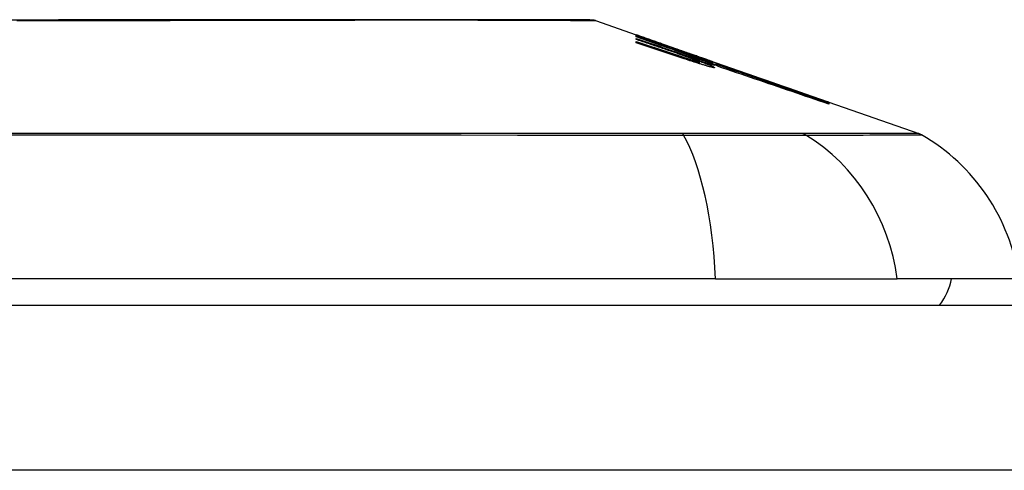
# Model space of a CAD drawing. Header units: inches. Extents: x 12 to 399, y 35 to 190.
# Tile 181 of 256: x 49.723 to 50.313, y 187.88 to 188.15. Entities that reach past the tile are written whole.
import ezdxf

# ---------------------------------------------------------------- set-up
doc = ezdxf.new("R2010")
doc.units = ezdxf.units.IN
doc.header["$MEASUREMENT"] = 0
doc.layers.add('Visible Edges(ANSI)', color=7, linetype='Continuous', lineweight=25)
doc.layers.add('Visible Tangent Edges(ANSI)', color=7, linetype='Continuous', lineweight=25)

msp = doc.modelspace()

# ---------------------------------------------------------------- linework, layer by layer
at = {"layer": 'Visible Edges(ANSI)'}
for p, q in [((50.06813, 188.14909), (50.09257, 188.14053)), ((50.09257, 188.14051), (50.09257, 188.14053)), ((50.09257, 188.13987), (50.09257, 188.14023)), ((50.09257, 188.13923), (50.09257, 188.13967)), ((50.11132, 188.1327), (50.09257, 188.13923)), ((50.09257, 188.13772), (50.09257, 188.13837)), ((50.09257, 188.13575), (50.09257, 188.13657)), ((50.0991, 188.13825), (50.14045, 188.12377)), ((50.10882, 188.13468), (50.10882, 188.13471)), ((50.10882, 188.13468), (50.10882, 188.13446)), ((50.11582, 188.13232), (50.11582, 188.1321)), ((50.12276, 188.12979), (50.12276, 188.12976)), ((50.12276, 188.12976), (50.12276, 188.12955)), ((50.12782, 188.12566), (50.12782, 188.12541)), ((50.13807, 188.12343), (50.13007, 188.12619)), ((50.13007, 188.12619), (50.13007, 188.1261)), ((50.13007, 188.1261), (50.13007, 188.12579)), ((50.1302, 188.12569), (50.1302, 188.12488)), ((50.1302, 188.12428), (50.1302, 188.12325)), ((50.13532, 188.12427), (50.14045, 188.12251)), ((50.13807, 188.1246), (50.13807, 188.12452)), ((50.13807, 188.12422), (50.13807, 188.12389)), ((50.13807, 188.12375), (50.13807, 188.12343)), ((50.14045, 188.12367), (50.14045, 188.12377)), ((50.14045, 188.12377), (50.20678, 188.10056)), ((50.14045, 188.12367), (50.14045, 188.12359)), ((50.14045, 188.12297), (50.14045, 188.12343)), ((50.14045, 188.12251), (50.14045, 188.12286)), ((50.14045, 188.12251), (50.14045, 188.12221)), ((50.14158, 188.12155), (50.14158, 188.12153)), ((50.20678, 188.10056), (50.20678, 188.10044)), ((50.20782, 188.10019), (50.20782, 188.10007)), ((50.20782, 188.10019), (50.26166, 188.08135)), ((50.20782, 188.10004), (50.20782, 188.09966)), ((50.20782, 188.09958), (50.20782, 188.09895)), ((50.14001, 187.99444), (49.28263, 187.99444)), ((50.14001, 187.99444), (50.24879, 187.99444)), ((50.32155, 187.99444), (50.24879, 187.99444)), ((12.25732, 187.97869), (53.86232, 187.97869))]:
    msp.add_line(p, q, dxfattribs=at)
at = {"layer": 'Visible Edges(ANSI)', "flags": 128}
for points in [[(50.06652, 188.14936), (50.06609, 188.14936), (50.0648, 188.14937), (50.06266, 188.14937), (50.05969, 188.14938), (50.05589, 188.14939), (50.05125, 188.14941), (50.04578, 188.14942), (50.03948, 188.14943), (50.03239, 188.14945), (50.02453, 188.14947), (50.01594, 188.14948), (50.00664, 188.1495), (49.99664, 188.14952), (49.98595, 188.14953), (49.9746, 188.14955), (49.96263, 188.14955), (49.95004, 188.14955), (49.93686, 188.14953), (49.92315, 188.14952), (49.90895, 188.1495), (49.89425, 188.14948), (49.87907, 188.14947), (49.86348, 188.14945), (49.84753, 188.14943), (49.83128, 188.14942), (49.81478, 188.14941), (49.79802, 188.14939), (49.78102, 188.14938), (49.76383, 188.14937), (49.74651, 188.14937), (49.72914, 188.14936), (49.71176, 188.14936)], [(50.09257, 188.14052), (50.09354, 188.14018), (50.09452, 188.13984), (50.09549, 188.13951), (50.09646, 188.13917), (50.09743, 188.13883), (50.09841, 188.13849), (50.09938, 188.13815), (50.10035, 188.13781), (50.10133, 188.13746), (50.1023, 188.13712), (50.10327, 188.13678), (50.10424, 188.13644), (50.10522, 188.13609), (50.10619, 188.13575), (50.10716, 188.13541), (50.10812, 188.13506), (50.10909, 188.13472), (50.11006, 188.13438), (50.11102, 188.13403), (50.11199, 188.13369), (50.11295, 188.13335), (50.11391, 188.133), (50.11487, 188.13266), (50.11582, 188.13232)], [(50.10882, 188.13471), (50.10815, 188.13495), (50.10748, 188.13519), (50.10681, 188.13544), (50.10613, 188.13568), (50.10546, 188.13592), (50.10478, 188.13616), (50.10411, 188.1364), (50.10343, 188.13664), (50.10275, 188.13688), (50.10208, 188.13713), (50.1014, 188.13737), (50.10072, 188.13761), (50.10004, 188.13785), (50.09936, 188.13809), (50.09869, 188.13834), (50.09801, 188.13858), (50.09733, 188.13882), (50.09665, 188.13906), (50.09597, 188.1393), (50.09529, 188.13954), (50.09461, 188.13978), (50.09393, 188.14002), (50.09325, 188.14027), (50.09257, 188.14051)], [(50.09257, 188.14023), (50.09325, 188.14), (50.09393, 188.13977), (50.09461, 188.13954), (50.09528, 188.13931), (50.09596, 188.13908), (50.09664, 188.13885), (50.09732, 188.13862), (50.098, 188.13839), (50.09868, 188.13816), (50.09935, 188.13793), (50.10003, 188.13769), (50.10071, 188.13746), (50.10139, 188.13723), (50.10206, 188.137), (50.10274, 188.13677), (50.10342, 188.13654), (50.1041, 188.13631), (50.10477, 188.13607), (50.10545, 188.13584), (50.10612, 188.13561), (50.1068, 188.13538), (50.10747, 188.13515), (50.10815, 188.13492), (50.10882, 188.13468)], [(50.11597, 188.13204), (50.11501, 188.13237), (50.11404, 188.1327), (50.11307, 188.13303), (50.1121, 188.13336), (50.11112, 188.13368), (50.11015, 188.13401), (50.10918, 188.13434), (50.1082, 188.13467), (50.10723, 188.13499), (50.10625, 188.13532), (50.10528, 188.13565), (50.1043, 188.13597), (50.10332, 188.1363), (50.10234, 188.13663), (50.10137, 188.13695), (50.10039, 188.13728), (50.09941, 188.1376), (50.09844, 188.13793), (50.09746, 188.13825), (50.09648, 188.13858), (50.0955, 188.1389), (50.09453, 188.13922), (50.09355, 188.13955), (50.09257, 188.13987)], [(50.09257, 188.13967), (50.09447, 188.13901), (50.09636, 188.13835), (50.09825, 188.13768), (50.10015, 188.13702), (50.10204, 188.13636), (50.10394, 188.13569), (50.10584, 188.13503), (50.10774, 188.13436), (50.10964, 188.1337), (50.11154, 188.13303), (50.11344, 188.13237), (50.11534, 188.1317), (50.11724, 188.13104), (50.11913, 188.13037), (50.12103, 188.12971), (50.12293, 188.12905), (50.12483, 188.12838), (50.12672, 188.12772), (50.12862, 188.12705), (50.13051, 188.12639), (50.13241, 188.12573), (50.1343, 188.12507), (50.13619, 188.12441), (50.13807, 188.12375)], [(50.09257, 188.13837), (50.09377, 188.13795), (50.09497, 188.13754), (50.09617, 188.13713), (50.09736, 188.13672), (50.09856, 188.1363), (50.09976, 188.13589), (50.10096, 188.13548), (50.10216, 188.13506), (50.10336, 188.13465), (50.10456, 188.13424), (50.10576, 188.13382), (50.10696, 188.13341), (50.10815, 188.13299), (50.10935, 188.13258), (50.11055, 188.13217), (50.11175, 188.13175), (50.11295, 188.13134), (50.11415, 188.13093), (50.11534, 188.13051), (50.11654, 188.1301), (50.11774, 188.12969), (50.11893, 188.12927), (50.12013, 188.12886), (50.12132, 188.12845)], [(50.11132, 188.1313), (50.11054, 188.13157), (50.10976, 188.13184), (50.10898, 188.13211), (50.1082, 188.13237), (50.10742, 188.13264), (50.10664, 188.13291), (50.10586, 188.13317), (50.10508, 188.13344), (50.1043, 188.13371), (50.10351, 188.13398), (50.10273, 188.13424), (50.10195, 188.13451), (50.10117, 188.13478), (50.10039, 188.13505), (50.09961, 188.13531), (50.09882, 188.13558), (50.09804, 188.13585), (50.09726, 188.13611), (50.09648, 188.13638), (50.0957, 188.13665), (50.09492, 188.13692), (50.09414, 188.13718), (50.09335, 188.13745), (50.09257, 188.13772)], [(50.09257, 188.13657), (50.09377, 188.13617), (50.09497, 188.13577), (50.09617, 188.13536), (50.09736, 188.13496), (50.09856, 188.13456), (50.09976, 188.13415), (50.10096, 188.13375), (50.10216, 188.13335), (50.10336, 188.13294), (50.10456, 188.13254), (50.10576, 188.13213), (50.10696, 188.13173), (50.10816, 188.13133), (50.10936, 188.13092), (50.11055, 188.13052), (50.11175, 188.13011), (50.11295, 188.12971), (50.11415, 188.1293), (50.11535, 188.1289), (50.11654, 188.12849), (50.11774, 188.12809), (50.11893, 188.12769), (50.12013, 188.12728), (50.12132, 188.12688)], [(50.12114, 188.12619), (50.11995, 188.12659), (50.11876, 188.12699), (50.11758, 188.12738), (50.11639, 188.12778), (50.1152, 188.12818), (50.11401, 188.12858), (50.11282, 188.12898), (50.11163, 188.12938), (50.11044, 188.12978), (50.10925, 188.13018), (50.10806, 188.13058), (50.10686, 188.13097), (50.10567, 188.13137), (50.10448, 188.13177), (50.10329, 188.13217), (50.1021, 188.13257), (50.10091, 188.13297), (50.09972, 188.13336), (50.09852, 188.13376), (50.09733, 188.13416), (50.09614, 188.13456), (50.09495, 188.13495), (50.09376, 188.13535), (50.09257, 188.13575)], [(50.12536, 188.12769), (50.12482, 188.12788), (50.12427, 188.12808), (50.12373, 188.12828), (50.12317, 188.12848), (50.12261, 188.12869), (50.12205, 188.12889), (50.12148, 188.1291), (50.12091, 188.1293), (50.12034, 188.12951), (50.11976, 188.12972), (50.11918, 188.12992), (50.11859, 188.13013), (50.118, 188.13034), (50.11741, 188.13055), (50.11681, 188.13077), (50.11621, 188.13098), (50.11561, 188.13119), (50.11501, 188.1314), (50.1144, 188.13162), (50.11379, 188.13183), (50.11318, 188.13205), (50.11256, 188.13226), (50.11194, 188.13248), (50.11132, 188.1327)], [(50.12536, 188.12635), (50.12482, 188.12654), (50.12427, 188.12674), (50.12372, 188.12694), (50.12317, 188.12714), (50.12261, 188.12735), (50.12204, 188.12755), (50.12148, 188.12775), (50.1209, 188.12796), (50.12033, 188.12816), (50.11975, 188.12837), (50.11917, 188.12858), (50.11858, 188.12878), (50.11799, 188.12899), (50.1174, 188.1292), (50.1168, 188.12941), (50.11621, 188.12962), (50.1156, 188.12983), (50.115, 188.13004), (50.11439, 188.13025), (50.11378, 188.13046), (50.11317, 188.13067), (50.11256, 188.13088), (50.11194, 188.13109), (50.11132, 188.1313)], [(50.11582, 188.13232), (50.11675, 188.132), (50.11768, 188.13168), (50.11861, 188.13136), (50.11954, 188.13104), (50.12047, 188.13072), (50.1214, 188.1304), (50.12233, 188.13007), (50.12326, 188.12975), (50.12419, 188.12943), (50.12512, 188.12911), (50.12605, 188.12879), (50.12697, 188.12846), (50.1279, 188.12814), (50.12883, 188.12782), (50.12976, 188.1275), (50.13069, 188.12717), (50.13161, 188.12685), (50.13254, 188.12653), (50.13346, 188.12621), (50.13439, 188.12589), (50.13531, 188.12556), (50.13623, 188.12524), (50.13715, 188.12492), (50.13807, 188.1246)], [(50.13807, 188.12389), (50.13717, 188.12422), (50.13627, 188.12456), (50.13537, 188.12489), (50.13446, 188.12523), (50.13355, 188.12557), (50.13263, 188.12591), (50.13172, 188.12625), (50.1308, 188.12659), (50.12988, 188.12693), (50.12896, 188.12727), (50.12803, 188.12761), (50.12711, 188.12795), (50.12618, 188.12829), (50.12525, 188.12863), (50.12433, 188.12898), (50.1234, 188.12932), (50.12247, 188.12966), (50.12154, 188.13), (50.12061, 188.13034), (50.11968, 188.13069), (50.11875, 188.13103), (50.11783, 188.13137), (50.1169, 188.13171), (50.11597, 188.13204)], [(50.12132, 188.12845), (50.12157, 188.12836), (50.12182, 188.12828), (50.12206, 188.12819), (50.12231, 188.12811), (50.12256, 188.12802), (50.12281, 188.12794), (50.12306, 188.12786), (50.12331, 188.12777), (50.12356, 188.12769), (50.12381, 188.12761), (50.12406, 188.12752), (50.1243, 188.12744), (50.12455, 188.12736), (50.1248, 188.12728), (50.12504, 188.1272), (50.12529, 188.12712), (50.12553, 188.12704), (50.12578, 188.12696), (50.12602, 188.12688), (50.12626, 188.1268), (50.1265, 188.12672), (50.12673, 188.12665), (50.12697, 188.12657), (50.1272, 188.1265)], [(50.13807, 188.12452), (50.13744, 188.12474), (50.1368, 188.12496), (50.13617, 188.12518), (50.13553, 188.1254), (50.13489, 188.12562), (50.13425, 188.12584), (50.13362, 188.12606), (50.13298, 188.12628), (50.13234, 188.1265), (50.1317, 188.12672), (50.13106, 188.12694), (50.13043, 188.12716), (50.12979, 188.12738), (50.12915, 188.1276), (50.12851, 188.12782), (50.12787, 188.12804), (50.12723, 188.12826), (50.12659, 188.12848), (50.12595, 188.12869), (50.12532, 188.12891), (50.12468, 188.12913), (50.12404, 188.12935), (50.1234, 188.12957), (50.12276, 188.12979)], [(50.12276, 188.12976), (50.1234, 188.12953), (50.12404, 188.1293), (50.12468, 188.12907), (50.12532, 188.12884), (50.12596, 188.12861), (50.1266, 188.12838), (50.12724, 188.12814), (50.12788, 188.12791), (50.12852, 188.12768), (50.12916, 188.12745), (50.1298, 188.12722), (50.13044, 188.12699), (50.13108, 188.12676), (50.13172, 188.12653), (50.13236, 188.1263), (50.133, 188.12606), (50.13363, 188.12583), (50.13427, 188.1256), (50.13491, 188.12537), (50.13554, 188.12514), (50.13618, 188.12491), (50.13681, 188.12468), (50.13744, 188.12445), (50.13807, 188.12422)], [(50.13017, 188.12572), (50.13012, 188.12576), (50.13006, 188.1258), (50.12998, 188.12584), (50.12989, 188.12589), (50.12978, 188.12594), (50.12965, 188.126), (50.12952, 188.12606), (50.12937, 188.12613), (50.1292, 188.1262), (50.12902, 188.12628), (50.12883, 188.12636), (50.12863, 188.12644), (50.12841, 188.12653), (50.12819, 188.12662), (50.12795, 188.12671), (50.1277, 188.12681), (50.12744, 188.12691), (50.12717, 188.12701), (50.12689, 188.12712), (50.1266, 188.12723), (50.1263, 188.12734), (50.126, 188.12745), (50.12568, 188.12757), (50.12536, 188.12769)], [(50.20782, 188.10007), (50.20451, 188.10123), (50.20117, 188.1024), (50.19782, 188.10357), (50.19444, 188.10475), (50.19105, 188.10593), (50.18765, 188.10712), (50.18423, 188.10831), (50.1808, 188.10951), (50.17736, 188.11071), (50.17391, 188.11192), (50.17046, 188.11312), (50.167, 188.11433), (50.16354, 188.11554), (50.16007, 188.11675), (50.15661, 188.11795), (50.15315, 188.11916), (50.14969, 188.12037), (50.14624, 188.12157), (50.14279, 188.12278), (50.13936, 188.12397), (50.13593, 188.12517), (50.13251, 188.12636), (50.12911, 188.12755), (50.12572, 188.12873)], [(50.12572, 188.12873), (50.12634, 188.12852), (50.12695, 188.12831), (50.12757, 188.1281), (50.12818, 188.12789), (50.12879, 188.12768), (50.12941, 188.12747), (50.13002, 188.12726), (50.13064, 188.12705), (50.13125, 188.12684), (50.13187, 188.12662), (50.13248, 188.12641), (50.13309, 188.1262), (50.13371, 188.12599), (50.13432, 188.12578), (50.13493, 188.12557), (50.13555, 188.12536), (50.13616, 188.12515), (50.13677, 188.12494), (50.13739, 188.12473), (50.138, 188.12452), (50.13861, 188.1243), (50.13923, 188.12409), (50.13984, 188.12388), (50.14045, 188.12367)], [(50.13332, 188.12229), (50.13283, 188.12244), (50.13233, 188.12259), (50.13184, 188.12275), (50.13133, 188.1229), (50.13083, 188.12306), (50.13033, 188.12321), (50.12982, 188.12337), (50.12931, 188.12353), (50.1288, 188.12369), (50.12829, 188.12385), (50.12778, 188.12402), (50.12727, 188.12418), (50.12675, 188.12435), (50.12624, 188.12451), (50.12573, 188.12468), (50.12521, 188.12484), (50.1247, 188.12501), (50.12419, 188.12518), (50.12368, 188.12534), (50.12317, 188.12551), (50.12266, 188.12568), (50.12215, 188.12585), (50.12164, 188.12602), (50.12114, 188.12619)], [(50.12132, 188.12688), (50.12157, 188.1268), (50.12182, 188.12671), (50.12206, 188.12663), (50.12231, 188.12655), (50.12256, 188.12647), (50.12281, 188.12638), (50.12306, 188.1263), (50.12331, 188.12622), (50.12356, 188.12614), (50.1238, 188.12606), (50.12405, 188.12598), (50.1243, 188.1259), (50.12455, 188.12582), (50.1248, 188.12574), (50.12504, 188.12566), (50.12529, 188.12558), (50.12553, 188.12551), (50.12578, 188.12543), (50.12602, 188.12536), (50.12626, 188.12528), (50.1265, 188.12521), (50.12673, 188.12514), (50.12697, 188.12507), (50.1272, 188.125)], [(50.13017, 188.12432), (50.13012, 188.12435), (50.13006, 188.1244), (50.12998, 188.12445), (50.12988, 188.1245), (50.12977, 188.12456), (50.12965, 188.12462), (50.12951, 188.12469), (50.12936, 188.12476), (50.1292, 188.12483), (50.12902, 188.12491), (50.12883, 188.12499), (50.12863, 188.12508), (50.12841, 188.12517), (50.12818, 188.12526), (50.12794, 188.12536), (50.1277, 188.12546), (50.12744, 188.12556), (50.12717, 188.12567), (50.12689, 188.12577), (50.1266, 188.12588), (50.1263, 188.126), (50.12599, 188.12611), (50.12568, 188.12623), (50.12536, 188.12635)], [(50.1272, 188.1265), (50.12743, 188.12643), (50.12766, 188.12636), (50.12788, 188.12629), (50.1281, 188.12622), (50.1283, 188.12616), (50.1285, 188.1261), (50.1287, 188.12604), (50.12888, 188.12599), (50.12905, 188.12594), (50.12921, 188.12589), (50.12937, 188.12585), (50.12951, 188.12581), (50.12963, 188.12578), (50.12975, 188.12575), (50.12985, 188.12573), (50.12995, 188.12571), (50.13002, 188.12569), (50.13009, 188.12568), (50.13014, 188.12568), (50.13017, 188.12568), (50.13019, 188.12568), (50.1302, 188.12569), (50.1302, 188.12571), (50.13017, 188.12572)], [(50.1272, 188.125), (50.12743, 188.12493), (50.12766, 188.12486), (50.12788, 188.12479), (50.1281, 188.12473), (50.12831, 188.12467), (50.12851, 188.12462), (50.1287, 188.12456), (50.12888, 188.12451), (50.12906, 188.12447), (50.12922, 188.12443), (50.12937, 188.12439), (50.12951, 188.12436), (50.12964, 188.12433), (50.12975, 188.1243), (50.12986, 188.12428), (50.12995, 188.12427), (50.13003, 188.12426), (50.13009, 188.12425), (50.13014, 188.12425), (50.13017, 188.12425), (50.1302, 188.12426), (50.1302, 188.12428), (50.1302, 188.12429), (50.13017, 188.12432)], [(50.13332, 188.12387), (50.1331, 188.12395), (50.13287, 188.12402), (50.13265, 188.12409), (50.13242, 188.12416), (50.1322, 188.12423), (50.13197, 188.12431), (50.13174, 188.12438), (50.13151, 188.12445), (50.13129, 188.12453), (50.13106, 188.1246), (50.13083, 188.12468), (50.1306, 188.12475), (50.13037, 188.12483), (50.13014, 188.1249), (50.12991, 188.12498), (50.12968, 188.12505), (50.12945, 188.12513), (50.12922, 188.1252), (50.12898, 188.12528), (50.12875, 188.12535), (50.12852, 188.12543), (50.12829, 188.12551), (50.12806, 188.12558), (50.12782, 188.12566)], [(50.12782, 188.12566), (50.12865, 188.12536), (50.12947, 188.12506), (50.13025, 188.12477), (50.13102, 188.12449), (50.13177, 188.12421), (50.13248, 188.12394), (50.13317, 188.12368), (50.13383, 188.12342), (50.13446, 188.12317), (50.13506, 188.12293), (50.13562, 188.12271), (50.13615, 188.12249), (50.13664, 188.12228), (50.1371, 188.12208), (50.13751, 188.1219), (50.13788, 188.12173), (50.13822, 188.12157), (50.13851, 188.12142), (50.13875, 188.12128), (50.13895, 188.12117), (50.13911, 188.12106), (50.13922, 188.12097), (50.13928, 188.12089), (50.1393, 188.12083)], [(50.13007, 188.1261), (50.13076, 188.12585), (50.13143, 188.1256), (50.13207, 188.12536), (50.1327, 188.12512), (50.1333, 188.1249), (50.13388, 188.12468), (50.13444, 188.12446), (50.13497, 188.12425), (50.13548, 188.12405), (50.13596, 188.12386), (50.13641, 188.12368), (50.13683, 188.12351), (50.13722, 188.12334), (50.13758, 188.12319), (50.13791, 188.12305), (50.1382, 188.12291), (50.13847, 188.12279), (50.13869, 188.12268), (50.13888, 188.12258), (50.13904, 188.12249), (50.13916, 188.12241), (50.13924, 188.12234), (50.13929, 188.12229), (50.1393, 188.12225)], [(50.13182, 188.12655), (50.13496, 188.12545), (50.13812, 188.12435), (50.14128, 188.12325), (50.14445, 188.12215), (50.14763, 188.12104), (50.15081, 188.11993), (50.154, 188.11882), (50.1572, 188.1177), (50.1604, 188.11659), (50.16359, 188.11547), (50.16679, 188.11436), (50.16999, 188.11324), (50.17319, 188.11213), (50.17638, 188.11101), (50.17957, 188.1099), (50.18275, 188.10879), (50.18592, 188.10768), (50.18909, 188.10658), (50.19224, 188.10548), (50.19538, 188.10438), (50.19852, 188.10329), (50.20163, 188.1022), (50.20474, 188.10112), (50.20782, 188.10004)], [(50.14045, 188.12343), (50.14009, 188.12356), (50.13973, 188.12369), (50.13937, 188.12382), (50.13902, 188.12395), (50.13866, 188.12408), (50.1383, 188.12421), (50.13794, 188.12434), (50.13758, 188.12447), (50.13722, 188.1246), (50.13686, 188.12473), (50.1365, 188.12486), (50.13614, 188.12499), (50.13578, 188.12512), (50.13542, 188.12525), (50.13506, 188.12538), (50.1347, 188.12551), (50.13434, 188.12564), (50.13398, 188.12577), (50.13362, 188.1259), (50.13326, 188.12603), (50.1329, 188.12616), (50.13254, 188.12629), (50.13218, 188.12642), (50.13182, 188.12655)], [(50.1393, 188.12225), (50.13928, 188.12223), (50.13924, 188.12223), (50.13918, 188.12223), (50.13909, 188.12224), (50.13898, 188.12225), (50.13884, 188.12228), (50.13869, 188.12231), (50.13851, 188.12235), (50.1383, 188.1224), (50.13808, 188.12246), (50.13784, 188.12252), (50.13758, 188.12259), (50.1373, 188.12267), (50.137, 188.12275), (50.13669, 188.12284), (50.13636, 188.12294), (50.13602, 188.12304), (50.13567, 188.12315), (50.1353, 188.12326), (50.13492, 188.12337), (50.13454, 188.12349), (50.13414, 188.12362), (50.13374, 188.12374), (50.13332, 188.12387)], [(50.1393, 188.12083), (50.13929, 188.12081), (50.13925, 188.12079), (50.13918, 188.12079), (50.1391, 188.12079), (50.13899, 188.1208), (50.13885, 188.12082), (50.1387, 188.12085), (50.13852, 188.12088), (50.13832, 188.12092), (50.1381, 188.12097), (50.13786, 188.12102), (50.1376, 188.12109), (50.13732, 188.12116), (50.13703, 188.12123), (50.13671, 188.12131), (50.13639, 188.1214), (50.13604, 188.1215), (50.13569, 188.1216), (50.13532, 188.1217), (50.13494, 188.12181), (50.13455, 188.12192), (50.13415, 188.12204), (50.13374, 188.12216), (50.13332, 188.12229)], [(50.14157, 188.12153), (50.14158, 188.12156), (50.14155, 188.1216), (50.14151, 188.12165), (50.14143, 188.1217), (50.14134, 188.12177), (50.14122, 188.12184), (50.14107, 188.12191), (50.1409, 188.122), (50.14071, 188.12209), (50.1405, 188.12219), (50.14026, 188.1223), (50.14, 188.12241), (50.13972, 188.12254), (50.13942, 188.12266), (50.13909, 188.1228), (50.13875, 188.12294), (50.13838, 188.12309), (50.138, 188.12324), (50.1376, 188.1234), (50.13718, 188.12356), (50.13674, 188.12373), (50.13628, 188.12391), (50.13581, 188.12409), (50.13532, 188.12427)], [(50.20782, 188.09966), (50.20507, 188.10061), (50.2023, 188.10157), (50.19952, 188.10253), (50.19674, 188.1035), (50.19395, 188.10447), (50.19115, 188.10544), (50.18834, 188.10641), (50.18553, 188.10738), (50.18271, 188.10836), (50.17989, 188.10934), (50.17707, 188.11031), (50.17424, 188.11129), (50.17142, 188.11227), (50.16859, 188.11325), (50.16576, 188.11423), (50.16293, 188.1152), (50.16011, 188.11618), (50.15729, 188.11715), (50.15447, 188.11813), (50.15165, 188.1191), (50.14884, 188.12007), (50.14604, 188.12104), (50.14324, 188.122), (50.14045, 188.12297)], [(50.14045, 188.12286), (50.14324, 188.1219), (50.14604, 188.12093), (50.14884, 188.11997), (50.15165, 188.119), (50.15447, 188.11803), (50.15729, 188.11706), (50.16011, 188.11608), (50.16293, 188.11511), (50.16576, 188.11413), (50.16859, 188.11316), (50.17142, 188.11218), (50.17424, 188.1112), (50.17707, 188.11023), (50.17989, 188.10925), (50.18271, 188.10828), (50.18553, 188.1073), (50.18834, 188.10633), (50.19115, 188.10536), (50.19395, 188.10439), (50.19674, 188.10342), (50.19952, 188.10246), (50.2023, 188.1015), (50.20507, 188.10054), (50.20782, 188.09958)], [(50.20782, 188.09895), (50.20511, 188.09988), (50.20238, 188.10081), (50.19965, 188.10175), (50.19691, 188.10269), (50.19416, 188.10363), (50.19141, 188.10457), (50.18865, 188.10551), (50.18589, 188.10646), (50.18312, 188.1074), (50.18035, 188.10835), (50.17757, 188.1093), (50.1748, 188.11025), (50.17202, 188.11119), (50.16924, 188.11214), (50.16646, 188.11309), (50.16369, 188.11403), (50.16091, 188.11497), (50.15814, 188.11592), (50.15536, 188.11686), (50.1526, 188.1178), (50.14983, 188.11874), (50.14707, 188.11967), (50.14432, 188.1206), (50.14157, 188.12153)]]:
    msp.add_lwpolyline(points, dxfattribs=at)
at = {"layer": 'Visible Edges(ANSI)'}
for centre, radius, start, end in [((50.0665, 188.14444), 0.00492, 70.70995, 89.82686), ((50.25841, 188.07206), 0.00984, 60.18311, 70.70995), ((50.20458, 187.97812), 0.11811, 7.9413, 60.18311), ((50.24281, 188.00232), 0.03937, 323.1301, 348.46304)]:
    msp.add_arc(centre, radius, start, end, dxfattribs=at)
at = {"layer": 'Visible Tangent Edges(ANSI)'}
for p, q in [((50.12132, 188.12845), (50.12132, 188.12781)), ((50.12132, 188.12688), (50.12132, 188.12613)), ((50.1272, 188.1265), (50.1272, 188.12565)), ((50.1272, 188.125), (50.1272, 188.1242)), ((50.12013, 188.08138), (50.11965, 188.08138)), ((50.19204, 188.08138), (50.19187, 188.08138)), ((53.86232, 187.87969), (12.25732, 187.87969))]:
    msp.add_line(p, q, dxfattribs=at)
at = {"layer": 'Visible Tangent Edges(ANSI)', "flags": 128}
for points in [[(49.72165, 188.14909), (49.732, 188.14909), (49.74234, 188.14909), (49.75266, 188.1491), (49.76295, 188.14911), (49.77321, 188.14912), (49.7834, 188.14913), (49.79353, 188.14914), (49.80357, 188.14915), (49.81353, 188.14916), (49.82337, 188.14918), (49.83314, 188.14919), (49.84282, 188.14921), (49.8524, 188.14922), (49.86186, 188.14924), (49.8712, 188.14926), (49.88041, 188.14927), (49.88945, 188.14929), (49.89834, 188.14931), (49.90707, 188.14933), (49.91562, 188.14934), (49.92399, 188.14936), (49.93219, 188.14937), (49.94019, 188.14939)], [(49.94019, 188.14939), (49.9422, 188.14939), (49.94419, 188.1494), (49.94618, 188.1494), (49.94815, 188.1494), (49.95011, 188.14941), (49.95205, 188.14941), (49.95398, 188.14941), (49.9559, 188.14941), (49.95781, 188.14941), (49.9597, 188.14941), (49.96158, 188.14941), (49.96345, 188.14941), (49.9653, 188.14941), (49.96714, 188.14941), (49.96897, 188.14941), (49.97078, 188.14941), (49.97258, 188.14941), (49.97436, 188.14941), (49.97614, 188.14941), (49.97789, 188.1494), (49.97963, 188.1494), (49.98136, 188.1494), (49.98308, 188.14939), (49.98478, 188.14939)], [(49.98478, 188.14939), (49.99129, 188.14937), (49.99758, 188.14936), (50.00363, 188.14934), (50.00943, 188.14932), (50.01499, 188.14931), (50.0203, 188.14929), (50.02535, 188.14927), (50.03014, 188.14926), (50.03467, 188.14924), (50.03892, 188.14922), (50.0429, 188.14921), (50.0466, 188.14919), (50.05002, 188.14918), (50.05314, 188.14916), (50.05597, 188.14915), (50.05851, 188.14914), (50.06076, 188.14913), (50.06271, 188.14912), (50.06436, 188.14911), (50.06571, 188.1491), (50.06677, 188.14909), (50.06752, 188.14909), (50.06798, 188.14909), (50.06813, 188.14909)], [(50.11965, 188.08138), (50.1033, 188.08138), (50.08688, 188.08138), (50.07037, 188.08138), (50.05379, 188.08138), (50.03714, 188.08138), (50.0204, 188.08138), (50.00359, 188.08138), (49.98671, 188.08137), (49.96977, 188.08137), (49.95277, 188.08137), (49.93571, 188.08137), (49.9186, 188.08137), (49.90145, 188.08136), (49.88426, 188.08136), (49.86704, 188.08136), (49.84978, 188.08136), (49.8325, 188.08136), (49.81521, 188.08135), (49.79789, 188.08135), (49.78058, 188.08135), (49.76325, 188.08135), (49.74594, 188.08135), (49.72863, 188.08135), (49.71132, 188.08135)], [(49.71166, 188.0806), (49.74635, 188.0806), (49.78105, 188.08059), (49.81574, 188.08058), (49.85038, 188.08057), (49.88492, 188.08056), (49.91934, 188.08054), (49.95358, 188.08052), (49.9876, 188.0805), (50.02137, 188.08047), (50.05485, 188.08045), (50.08803, 188.08042), (50.1209, 188.0804)], [(50.19187, 188.08138), (50.19033, 188.08138), (50.18864, 188.08138), (50.1868, 188.08138), (50.18481, 188.08138), (50.18269, 188.08138), (50.18042, 188.08138), (50.17802, 188.08138), (50.17549, 188.08138), (50.17283, 188.08138), (50.17004, 188.08138), (50.16713, 188.08138), (50.1641, 188.08138), (50.16095, 188.08138), (50.1577, 188.08138), (50.15434, 188.08138), (50.15088, 188.08138), (50.14732, 188.08138), (50.14367, 188.08138), (50.13993, 188.08138), (50.13612, 188.08138), (50.13222, 188.08138), (50.12825, 188.08138), (50.12422, 188.08138), (50.12013, 188.08138)], [(50.1209, 188.0804), (50.1251, 188.08038), (50.12923, 188.08037), (50.1333, 188.08037), (50.13729, 188.08036), (50.14121, 188.08035), (50.14504, 188.08034), (50.14878, 188.08034), (50.15243, 188.08034), (50.15597, 188.08033), (50.15941, 188.08033), (50.16275, 188.08033), (50.16597, 188.08033), (50.16906, 188.08033), (50.17204, 188.08033), (50.17488, 188.08033), (50.1776, 188.08034), (50.18017, 188.08034), (50.18261, 188.08034), (50.18491, 188.08035), (50.18706, 188.08036), (50.18906, 188.08037), (50.19091, 188.08037), (50.1926, 188.08038), (50.19414, 188.0804)], [(50.26166, 188.08135), (50.26154, 188.08135), (50.26118, 188.08135), (50.26057, 188.08135), (50.25972, 188.08135), (50.25862, 188.08135), (50.25728, 188.08135), (50.2557, 188.08136), (50.25387, 188.08136), (50.25179, 188.08136), (50.24947, 188.08136), (50.24691, 188.08136), (50.24411, 188.08137), (50.24107, 188.08137), (50.23778, 188.08137), (50.23426, 188.08137), (50.2305, 188.08137), (50.2265, 188.08138), (50.22227, 188.08138), (50.2178, 188.08138), (50.2131, 188.08138), (50.20818, 188.08138), (50.20302, 188.08138), (50.19768, 188.08138), (50.19204, 188.08138)], [(50.19414, 188.0804), (50.1997, 188.08042), (50.20507, 188.08042), (50.2102, 188.08044), (50.2151, 188.08045), (50.21977, 188.08046), (50.22421, 188.08047), (50.22842, 188.08048), (50.23239, 188.0805), (50.23613, 188.08051), (50.23963, 188.08052), (50.24289, 188.08053), (50.24591, 188.08054), (50.24869, 188.08055), (50.25123, 188.08056), (50.25353, 188.08056), (50.25558, 188.08057), (50.25739, 188.08058), (50.25896, 188.08058), (50.26029, 188.08059), (50.26138, 188.08059), (50.26222, 188.08059), (50.26282, 188.0806), (50.26319, 188.0806), (50.26331, 188.0806)]]:
    msp.add_lwpolyline(points, dxfattribs=at)
at = {"layer": 'Visible Tangent Edges(ANSI)'}
for centre, major_axis, ratio, start_param, end_param in [((50.11928, 188.07187), (0.00003, 0.00984), 0.32572, 5.760249, 6.023956), ((50.10141, 187.97812), (0, 0.11811), 0.32996, 4.850991, 5.75935), ((50.18949, 188.07187), (-0.00008, 0.00984), 0.945463, 5.751833, 6.01554), ((50.13837, 187.97812), (0, 0.11811), 0.943995, 4.850991, 5.75935)]:
    msp.add_ellipse(centre, major_axis=major_axis, ratio=ratio, start_param=start_param, end_param=end_param, dxfattribs=at)

doc.saveas('drawing.dxf')
